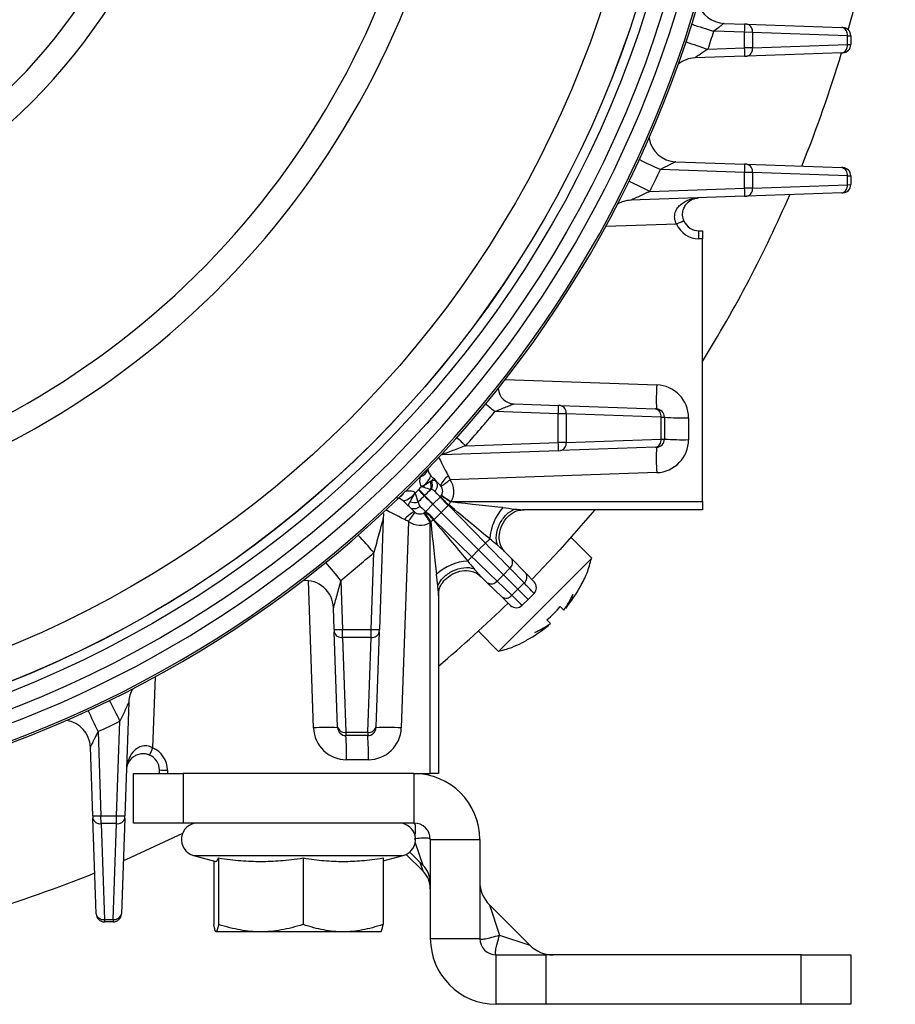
# Model space of a CAD drawing. Header units: millimetres. Extents: x -1087 to -132, y -334 to 655.
# Tile 33 of 63: x -556 to -503, y 27 to 86. Entities that reach past the tile are written whole.
import ezdxf

# ---------------------------------------------------------------- set-up
doc = ezdxf.new("R2010")
doc.units = ezdxf.units.MM

msp = doc.modelspace()

# ---------------------------------------------------------------- linework, layer by layer
at = {"color": 7, "linetype": 'Continuous', "lineweight": 25}
for p, q in [((-513.179, 86.241), (-511.937, 86.197)), ((-511.801, 86.193), (-511.937, 86.197)), ((-511.801, 86.193), (-506.042, 85.992)), ((-511.941, 85.698), (-513.809, 85.763)), ((-511.941, 84.748), (-511.941, 85.698)), ((-511.465, 85.693), (-511.941, 85.698)), ((-511.465, 85.693), (-511.465, 84.752)), ((-505.706, 85.492), (-511.465, 85.693)), ((-505.983, 85.99), (-506.042, 85.992)), ((-505.706, 84.954), (-505.706, 85.492)), ((-505.706, 85.492), (-505.501, 85.49)), ((-505.501, 85.49), (-505.501, 84.956)), ((-511.465, 84.752), (-505.706, 84.954)), ((-505.706, 84.954), (-505.501, 84.956)), ((-511.937, 84.248), (-514.959, 84.142)), ((-514.162, 84.67), (-511.941, 84.748)), ((-511.465, 84.752), (-511.941, 84.748)), ((-511.937, 84.248), (-511.801, 84.253)), ((-506.042, 84.454), (-511.801, 84.253)), ((-506.042, 84.454), (-505.983, 84.456)), ((-516.107, 77.843), (-511.937, 77.697)), ((-511.801, 77.693), (-511.937, 77.697)), ((-511.801, 77.693), (-506.042, 77.492)), ((-511.941, 77.198), (-517.049, 77.376)), ((-511.941, 76.248), (-511.941, 77.198)), ((-511.465, 77.193), (-511.941, 77.198)), ((-511.465, 77.193), (-511.465, 76.252)), ((-505.706, 76.992), (-511.465, 77.193)), ((-505.983, 77.49), (-506.042, 77.492)), ((-505.706, 76.454), (-505.706, 76.992)), ((-505.706, 76.992), (-505.501, 76.99)), ((-505.501, 76.99), (-505.501, 76.456)), ((-517.68, 76.047), (-511.941, 76.248)), ((-511.465, 76.252), (-511.941, 76.248)), ((-506.042, 75.954), (-511.801, 75.753)), ((-511.465, 76.252), (-505.706, 76.454)), ((-506.042, 75.954), (-505.983, 75.956)), ((-505.706, 76.454), (-505.501, 76.456)), ((-511.937, 75.748), (-518.838, 75.507)), ((-511.937, 75.748), (-511.801, 75.753)), ((-516.063, 74.065), (-520.365, 73.915)), ((-514.718, 73.651), (-514.501, 73.647)), ((-514.501, 73.647), (-514.501, 73.16)), ((-514.501, 73.16), (-514.714, 73.164)), ((-514.501, 57.236), (-514.501, 73.16)), ((-526.459, 64.626), (-517.27, 64.305)), ((-525.921, 63.147), (-523.237, 63.053)), ((-523.101, 63.048), (-523.237, 63.053)), ((-523.101, 63.048), (-517.342, 62.847)), ((-517.283, 62.845), (-517.342, 62.847)), ((-523.241, 62.553), (-527.081, 62.687)), ((-523.241, 60.814), (-523.241, 62.553)), ((-522.765, 62.548), (-523.241, 62.553)), ((-522.765, 62.548), (-522.765, 60.819)), ((-517.006, 62.347), (-522.765, 62.548)), ((-517.006, 61.02), (-517.006, 62.347)), ((-517.006, 62.347), (-516.801, 62.345)), ((-516.801, 62.345), (-516.801, 61.022)), ((-515.34, 62.306), (-515.34, 60.982)), ((-522.765, 60.819), (-517.006, 61.02)), ((-517.006, 61.02), (-516.801, 61.022)), ((-528.856, 60.618), (-523.241, 60.814)), ((-522.765, 60.819), (-523.241, 60.814)), ((-517.342, 60.52), (-523.101, 60.319)), ((-517.342, 60.52), (-517.283, 60.522)), ((-523.237, 60.314), (-530.29, 60.068)), ((-523.237, 60.314), (-523.101, 60.319)), ((-530.795, 58.618), (-530.673, 58.492)), ((-517.27, 58.984), (-529.801, 58.546)), ((-530.673, 58.492), (-530.393, 58.205)), ((-531.364, 57.569), (-531.371, 57.562)), ((-530.398, 57.503), (-530.84, 57.062)), ((-531.983, 56.615), (-532.274, 56.898)), ((-530.84, 57.062), (-531.281, 56.62)), ((-530.345, 56.567), (-530.84, 57.062)), ((-529.922, 56.99), (-530.345, 56.567)), ((-527.66, 54.701), (-529.903, 57.009)), ((-529.732, 57.236), (-514.501, 57.236)), ((-514.501, 57.236), (-514.501, 56.723)), ((-533.856, 56.226), (-534.092, 49.459)), ((-530.345, 56.567), (-530.768, 56.144)), ((-530.345, 56.567), (-528.07, 54.291)), ((-514.501, 56.723), (-525.413, 56.723)), ((-525.413, 56.723), (-525.404, 56.723)), ((-532.324, 56.023), (-532.762, 43.492)), ((-531.014, 40.723), (-531.014, 55.954)), ((-530.787, 56.125), (-528.479, 53.882)), ((-521.201, 53.787), (-522.467, 55.053)), ((-528.07, 54.291), (-527.66, 54.701)), ((-534.592, 49.463), (-534.429, 54.133)), ((-528.479, 53.882), (-528.07, 54.291)), ((-526.57, 52.791), (-528.07, 54.291)), ((-526.48, 54.177), (-526.082, 53.768)), ((-526.082, 53.768), (-525.216, 52.877)), ((-524.03, 50.959), (-521.201, 53.787)), ((-526.182, 53.179), (-526.57, 52.791)), ((-525.316, 52.288), (-526.182, 53.179)), ((-527.546, 52.304), (-527.956, 52.702)), ((-526.57, 52.791), (-526.957, 52.404)), ((-526.57, 52.791), (-525.691, 51.913)), ((-525.216, 52.877), (-524.706, 52.352)), ((-538.083, 43.492), (-538.395, 52.419)), ((-536.435, 52.442), (-536.331, 49.463)), ((-526.655, 51.438), (-527.546, 52.304)), ((-526.957, 52.404), (-526.066, 51.538)), ((-525.691, 51.913), (-525.316, 52.288)), ((-530.501, 51.635), (-530.501, 40.723)), ((-530.501, 51.626), (-530.501, 51.635)), ((-526.13, 50.928), (-526.655, 51.438)), ((-526.066, 51.538), (-525.691, 51.913)), ((-525.691, 51.913), (-525.07, 51.291)), ((-524.711, 51.65), (-525.07, 51.291)), ((-536.831, 49.459), (-536.877, 50.788)), ((-526.858, 48.13), (-524.03, 50.959)), ((-525.07, 51.291), (-525.428, 50.933)), ((-536.831, 49.459), (-536.826, 49.323)), ((-536.625, 43.564), (-536.826, 49.323)), ((-536.331, 49.463), (-534.592, 49.463)), ((-536.327, 48.987), (-536.331, 49.463)), ((-534.597, 48.987), (-534.592, 49.463)), ((-534.097, 49.323), (-534.298, 43.564)), ((-534.097, 49.323), (-534.092, 49.459)), ((-528.089, 49.361), (-526.858, 48.13)), ((-534.597, 48.987), (-536.327, 48.987)), ((-536.327, 48.987), (-536.125, 43.228)), ((-534.798, 43.228), (-534.597, 48.987)), ((-547.693, 46.588), (-547.843, 42.285)), ((-549.285, 45.06), (-549.526, 38.159)), ((-550.026, 38.163), (-549.825, 43.902)), ((-551.154, 43.271), (-550.976, 38.163)), ((-536.625, 43.564), (-536.623, 43.505)), ((-536.125, 43.228), (-534.798, 43.228)), ((-536.125, 43.228), (-536.123, 43.023)), ((-534.8, 43.023), (-536.123, 43.023)), ((-534.798, 43.228), (-534.8, 43.023)), ((-534.3, 43.505), (-534.298, 43.564)), ((-551.476, 38.159), (-551.621, 42.329)), ((-534.761, 41.562), (-536.084, 41.562)), ((-549.001, 37.723), (-549.001, 40.723)), ((-549.001, 40.723), (-546.001, 40.723)), ((-547.425, 40.723), (-547.429, 40.94)), ((-546.942, 40.936), (-546.939, 40.723)), ((-546.001, 40.723), (-546.001, 37.723)), ((-532.001, 40.723), (-546.001, 40.723)), ((-532.001, 40.723), (-532.001, 37.723)), ((-532.001, 40.723), (-531.014, 40.723)), ((-530.501, 40.723), (-531.014, 40.723)), ((-551.476, 38.159), (-551.471, 38.023)), ((-551.268, 32.205), (-551.471, 38.023)), ((-550.976, 38.163), (-550.026, 38.163)), ((-550.971, 37.687), (-550.976, 38.163)), ((-550.031, 37.687), (-550.971, 37.687)), ((-550.971, 37.687), (-550.768, 31.869)), ((-550.234, 31.869), (-550.031, 37.687)), ((-550.031, 37.687), (-550.026, 38.163)), ((-549.531, 38.023), (-549.734, 32.205)), ((-549.531, 38.023), (-549.526, 38.159)), ((-546.001, 37.723), (-549.001, 37.723)), ((-532.001, 37.723), (-546.001, 37.723)), ((-531.44, 35.15), (-531.913, 36.568)), ((-531.001, 36.723), (-528.001, 36.723)), ((-531.001, 36.723), (-531.001, 30.723)), ((-528.001, 36.723), (-528.001, 30.723)), ((-531.44, 35.15), (-532.252, 35.962)), ((-545.36, 35.757), (-544.01, 35.395)), ((-545.36, 35.757), (-532.642, 35.757)), ((-544.135, 35.429), (-544.135, 31.569)), ((-543.855, 35.6), (-543.855, 31.569)), ((-538.721, 35.6), (-538.721, 31.569)), ((-533.867, 35.429), (-532.642, 35.757)), ((-533.867, 35.6), (-533.867, 31.569)), ((-531.44, 34.796), (-532.466, 35.822)), ((-531.44, 34.796), (-531.617, 35.327)), ((-527.415, 32.753), (-526.804, 30.92)), ((-527.415, 32.753), (-524.97, 30.308)), ((-550.768, 31.869), (-550.234, 31.869)), ((-550.768, 31.869), (-550.768, 31.723)), ((-550.234, 31.723), (-550.768, 31.723)), ((-550.234, 31.869), (-550.234, 31.723)), ((-541.288, 31.123), (-543.995, 31.123)), ((-536.294, 31.123), (-541.288, 31.123)), ((-534.007, 31.123), (-536.294, 31.123)), ((-531.001, 30.723), (-528.001, 30.723)), ((-526.804, 30.92), (-524.97, 30.308)), ((-527.001, 26.723), (-527.001, 29.723)), ((-527.001, 29.723), (-524.001, 29.723)), ((-524.001, 29.723), (-524.001, 26.723)), ((-508.501, 29.723), (-524.001, 29.723)), ((-508.501, 26.723), (-508.501, 29.723)), ((-508.501, 29.723), (-505.501, 29.723)), ((-505.501, 29.723), (-505.501, 26.723)), ((-524.001, 26.723), (-527.001, 26.723)), ((-508.501, 26.723), (-524.001, 26.723)), ((-505.501, 26.723), (-508.501, 26.723))]:
    msp.add_line(p, q, dxfattribs=at)
at = {"color": 7, "linetype": 'Continuous', "lineweight": 25, "flags": 128}
for points in [[(-521.026, 56.723), (-523.149, 54.301), (-524.804, 52.546)], [(-527.66, 54.701), (-527.622, 54.737), (-527.585, 54.774), (-527.549, 54.809), (-527.514, 54.842), (-527.481, 54.874), (-527.451, 54.904), (-527.422, 54.932), (-527.397, 54.957)], [(-528.479, 53.882), (-528.516, 53.844), (-528.552, 53.807), (-528.587, 53.771), (-528.621, 53.736), (-528.653, 53.703), (-528.682, 53.672), (-528.71, 53.644), (-528.735, 53.618)], [(-546.032, 37.086), (-549.429, 35.506), (-549.622, 35.422)]]:
    msp.add_lwpolyline(points, dxfattribs=at)
at = {"color": 7, "linetype": 'Continuous', "lineweight": 25}
for radius in [66.577, 65.581, 65.008, 65.004, 63.004]:
    msp.add_circle((-580.497, 106.723), radius, dxfattribs=at)
for centre, radius, start, end in [((-580.501, 106.723), 77.7, 344.41878, 7.11458), ((-580.497, 106.723), 51.777, 281.9803, 347.28777), ((-580.497, 106.723), 50.233, 283.96245, 347.11657), ((-580.497, 106.723), 35.767, 290.25063, 339.90368), ((-580.497, 106.723), 67.378, 280.61809, 349.37568), ((-580.497, 106.723), 68.378, 280.61809, 349.37568), ((-580.497, 106.723), 68.5, 280.78379, 349.20998), ((-580.497, 106.723), 34.223, 290.13683, 337.79151), ((-513.12, 87.94), 1.7, 195.76802, 268), ((-477.678, 201.327), 121.081, 251.97389, 252.63817), ((-516.716, 85.989), 4.784, 356.50596, 2.49393), ((-511.901, 85.762), 0.442, 351.00574, 76.84516), ((-580.545, 106.723), 69.95, 341.62333, 342.56411), ((-506.143, 85.561), 0.442, 351.00574, 76.84516), ((-506.001, 85.49), 0.5, 0, 88), ((-478.027, 193.942), 115.091, 251.00234, 251.7013), ((-506.143, 84.884), 0.442, 283.15484, 8.99426), ((-506.001, 84.956), 0.5, 272, 0), ((-516.716, 84.456), 4.784, 357.50607, 3.49404), ((-511.901, 84.683), 0.442, 283.15484, 8.99426), ((-580.501, 106.723), 77.7, 337.9688, 343.34493), ((-514.9, 82.443), 1.7, 92, 128.35045), ((-516.048, 79.542), 1.7, 188.46774, 268), ((-480.879, 156.013), 86.557, 244.3684, 245.29912), ((-516.716, 77.489), 4.784, 356.50596, 2.49393), ((-511.901, 77.262), 0.442, 351.00574, 76.84516), ((-580.545, 106.723), 69.95, 333.98961, 335.19467), ((-506.143, 77.061), 0.442, 351.00574, 76.84516), ((-506.001, 76.99), 0.5, 0, 88), ((-481.502, 150.55), 82.822, 243.12593, 244.09893), ((-516.716, 75.956), 4.784, 357.50607, 3.49404), ((-511.901, 76.183), 0.442, 283.15484, 8.99426), ((-506.143, 76.384), 0.442, 283.15484, 8.99426), ((-506.001, 76.456), 0.5, 272, 0), ((-518.779, 73.808), 1.7, 92, 120.60368), ((-580.501, 106.723), 77.7, 328.14873, 336.58329), ((-512.442, 66.044), 8.8, 111.15463, 114.29844), ((-514.701, 74.651), 1, 203.53051, 269), ((-514.688, 74.664), 1.5, 203.53051, 269), ((-519.407, 73.366), 4.697, 357.54258, 3.48419), ((-525.886, 64.146), 1, 183.46408, 268), ((-502.954, 63.446), 14.342, 176.56916, 182.40382), ((-517.34, 62.306), 2, 0, 88), ((-501.703, 93.578), 39.978, 229.55355, 230.59511), ((-528.016, 62.845), 4.784, 356.50596, 2.49393), ((-523.201, 62.618), 0.442, 351.00574, 76.84516), ((-517.443, 62.416), 0.442, 351.00574, 76.84516), ((-517.301, 62.345), 0.5, 0, 88), ((-580.527, 106.723), 69.25, 318.25817, 320.5139), ((-515.699, 76.154), 13.853, 265.43688, 271.48357), ((-503.466, 89.158), 38.199, 227.25264, 228.34387), ((-517.443, 60.951), 0.442, 283.15484, 8.99426), ((-517.301, 61.022), 0.5, 272, 0), ((-517.34, 60.982), 2, 272, 0), ((-515.699, 74.831), 13.853, 265.43688, 271.48357), ((-528.016, 60.522), 4.784, 357.50607, 3.49404), ((-523.201, 60.749), 0.442, 283.15484, 8.99426), ((-502.946, 59.875), 14.352, 177.41494, 183.55965), ((-531.738, 59.3), 0.584, 284.33927, 350.23828), ((-532.16, 59.226), 1.268, 307.69734, 340.13454), ((-500.223, 26.922), 44.038, 133.965, 134.20849), ((-528.91, 57.477), 1.652, 127.39693, 153.86953), ((-533.284, 58.065), 1.906, 0.59214, 4.75733), ((-531.712, 58.18), 0.766, 342.664, 20.9858), ((-531.586, 58.223), 0.708, 337.21036, 22.00409), ((-531.032, 58.202), 0.462, 311.2548, 38.96616), ((-530.752, 57.856), 0.5, 315, 44.17632), ((-547.176, 82.045), 29.224, 305.15613, 306.47838), ((-530.77, 57.838), 1.2, 329.8718, 36.15575), ((-533.174, 58.091), 0.667, 298.91195, 329.52469), ((-532.939, 58.469), 1.241, 283.52919, 325.14308), ((-531.805, 58.063), 0.661, 311.76952, 313.85705), ((-531.822, 58.044), 0.66, 313.95039, 316.04961), ((-526.689, 60.47), 4.75, 218.65123, 227.10855), ((-526.752, 60.558), 4.746, 219.94754, 228.4051), ((-528.893, 58.483), 1.753, 212.71602, 235.63662), ((-534.218, 51.146), 7.502, 53.80029, 58.89702), ((-527.448, 61.515), 4.85, 233.7017, 241.90431), ((-531.984, 57.258), 0.462, 231.11383, 318.80224), ((-531.958, 57.934), 0.766, 249.0142, 287.336), ((-530.77, 57.838), 1.2, 315, 316.29767), ((-524.263, 54.754), 3.14, 137.92803, 176.29477), ((-531.255, 55.132), 1.652, 116.13047, 142.60307), ((-555.823, 73.397), 29.224, 323.52162, 324.84387), ((-531.635, 56.974), 0.5, 225.82368, 315), ((-535.293, 53.67), 4.85, 28.09569, 36.2983), ((-524.924, 60.439), 7.502, 211.10298, 216.19971), ((-532.261, 55.115), 1.753, 34.36338, 57.28398), ((-534.336, 52.974), 4.746, 41.5949, 50.05246), ((-534.248, 52.911), 4.75, 42.89145, 51.34877), ((-531.616, 56.992), 1.2, 233.84425, 300.1282), ((-531.616, 56.992), 1.2, 313.70233, 315), ((-576.135, 17.842), 55.285, 41.0282, 42.49362), ((-580.501, 106.767), 69.95, 309.04698, 311.19631), ((-526.451, 53.527), 0.44, 307.69273, 33.16548), ((-581.398, 16.179), 57.764, 38.8867, 40.28826), ((-528.532, 50.485), 3.14, 93.70523, 132.07197), ((-525.585, 52.636), 0.44, 307.69273, 33.16548), ((-538.576, 50.729), 1.7, 2, 95.56564), ((-527.306, 52.673), 0.44, 236.83452, 322.30727), ((-525.065, 52.003), 0.5, 315, 44.17632), ((-526.414, 51.807), 0.44, 236.83452, 322.30727), ((-580.501, 106.723), 77.7, 310.05335, 314.2554), ((-525.781, 51.287), 0.5, 225.82368, 315), ((-536.623, 54.238), 4.784, 267.50607, 273.49404), ((-536.396, 49.423), 0.442, 193.15484, 278.99426), ((-534.528, 49.423), 0.442, 261.00574, 346.84516), ((-534.3, 54.238), 4.784, 266.50596, 272.49393), ((-547.586, 45.001), 1.7, 149.29018, 178), ((-624.208, 7.783), 82.688, 25.90054, 26.87635), ((-629.657, 7.163), 86.409, 24.70035, 25.63392), ((-553.32, 42.27), 1.7, 2, 81.65986), ((-580.501, 106.767), 69.95, 294.80533, 296.01039), ((-537.225, 29.176), 14.342, 87.59618, 93.43084), ((-536.084, 43.562), 2, 182, 270), ((-536.195, 43.664), 0.442, 193.15484, 278.99426), ((-536.123, 43.523), 0.5, 182, 270), ((-549.932, 41.921), 13.853, 358.51643, 4.56312), ((-534.8, 43.523), 0.5, 270, 358), ((-548.609, 41.921), 13.853, 358.51643, 4.56312), ((-534.729, 43.664), 0.442, 261.00574, 346.84516), ((-534.761, 43.562), 2, 270, 358), ((-533.653, 29.168), 14.352, 86.44035, 92.58506), ((-539.822, 38.664), 8.8, 155.70156, 158.84537), ((-548.429, 40.923), 1, 1, 66.46949), ((-548.442, 40.91), 1.5, 1, 66.46949), ((-547.144, 45.628), 4.697, 266.51581, 272.45742), ((-532.001, 36.723), 4, 0, 90), ((-551.267, 42.938), 4.784, 267.50607, 273.49404), ((-551.04, 38.123), 0.442, 193.15484, 278.99426), ((-549.961, 38.123), 0.442, 261.00574, 346.84516), ((-549.734, 42.938), 4.784, 266.50596, 272.49393), ((-545.101, 36.723), 1, 90, 255), ((-532.901, 36.723), 1, 285, 90), ((-532.001, 36.723), 1, 0, 90), ((-580.501, 106.723), 77.7, 286.65507, 292.0312), ((-532.501, 34.089), 1.5, 0, 45), ((-532.501, 33.736), 1.5, 0, 45), ((-526.001, 34.167), 2, 180, 225), ((-550.837, 32.306), 0.442, 193.15484, 278.99426), ((-550.768, 32.223), 0.5, 182, 270), ((-550.165, 32.306), 0.442, 261.00574, 346.84516), ((-550.234, 32.223), 0.5, 270, 358), ((-527.001, 30.723), 4, 180, 270), ((-527.001, 30.723), 1, 180, 270), ((-523.556, 31.723), 2, 225, 270)]:
    msp.add_arc(centre, radius, start, end, dxfattribs=at)
for centre, major_axis, ratio, start_param, end_param in [((-529.786, 58.585), (-0.777, 1.474), 0.010246, 0.451888, 1.425679), ((-532.961, 59.183), (2.121, -2.121), 0.00617, 5.571074, 6.283185), ((-532.961, 59.183), (2.121, -2.121), 0.00617, 0, 0.712111), ((-532.494, 59.65), (-2.096, 2.147), 0.006169, 3.141667, 3.715647), ((-533.428, 58.716), (2.147, -2.096), 0.006169, 5.705272, 6.283111), ((-530.752, 57.856), (-0.837, 0.861), 0.416537, 3.178617, 3.244352), ((-530.136, 57.223), (3.654, -3.044), 0.003876, 0.726454, 1.504708), ((-530.136, 57.223), (4.728, -0.5), 0.003027, 0.724359, 1.497174), ((-532.363, 56.008), (1.474, -0.777), 0.010246, 1.715914, 2.68997), ((-531.001, 56.358), (-0.5, 4.728), 0.003027, 1.644418, 2.417234), ((-531.635, 56.974), (0.861, -0.837), 0.416537, 6.180426, 6.246161), ((-531.001, 56.358), (-3.044, 3.654), 0.003876, 1.636885, 2.415139), ((-527.673, 54.688), (-2.096, 2.147), 0.006169, 3.927065, 4.712463), ((-528.466, 53.895), (2.147, -2.096), 0.006169, 4.712315, 5.497713), ((-526.807, 53.796), (-2.096, 2.147), 0.006169, 3.141667, 3.927065), ((-527.575, 53.029), (2.147, -2.096), 0.006169, 5.497713, 6.283111)]:
    msp.add_ellipse(centre, major_axis=major_axis, ratio=ratio, start_param=start_param, end_param=end_param, dxfattribs=at)
for points, knots in [([(-513.179, 86.241), (-513.187, 86.241), (-513.218, 86.22), (-513.306, 86.155), (-513.36, 86.112), (-513.539, 85.973), (-513.673, 85.868), (-513.809, 85.763)], [0, 0, 0, 0, 0.25, 0.25, 0.5, 0.5, 1, 1, 1, 1]), ([(-514.162, 84.67), (-514.325, 84.562), (-514.49, 84.456), (-514.721, 84.306), (-514.796, 84.257), (-514.889, 84.196), (-514.917, 84.177), (-514.954, 84.15), (-514.963, 84.142), (-514.959, 84.142)], [0, 0, 0, 0, 0.5, 0.5, 0.75, 0.75, 0.875, 0.875, 1, 1, 1, 1]), ([(-516.107, 77.843), (-516.112, 77.843), (-516.131, 77.835), (-516.183, 77.811), (-516.217, 77.794), (-516.327, 77.74), (-516.411, 77.697), (-516.673, 77.564), (-516.861, 77.47), (-517.049, 77.376)], [0, 0, 0, 0, 0.125, 0.125, 0.25, 0.25, 0.5, 0.5, 1, 1, 1, 1]), ([(-517.68, 76.047), (-517.901, 75.944), (-518.123, 75.841), (-518.445, 75.693), (-518.551, 75.645), (-518.698, 75.577), (-518.744, 75.555), (-518.818, 75.52), (-518.843, 75.507), (-518.838, 75.507)], [0, 0, 0, 0, 0.5, 0.5, 0.75, 0.75, 0.875, 0.875, 1, 1, 1, 1]), ([(-516.063, 74.065), (-516.094, 74.119), (-516.119, 74.175), (-516.158, 74.292), (-516.171, 74.353), (-516.191, 74.533), (-516.178, 74.651), (-516.112, 74.866), (-516.061, 74.963), (-515.94, 75.132), (-515.87, 75.205), (-515.64, 75.398), (-515.469, 75.487), (-515.11, 75.611), (-514.924, 75.644), (-514.736, 75.65)], [0, 0, 0, 0, 0.0625, 0.0625, 0.125, 0.125, 0.25, 0.25, 0.375, 0.375, 0.5, 0.5, 0.75, 0.75, 1, 1, 1, 1]), ([(-515.618, 74.252), (-515.642, 74.307), (-515.661, 74.364), (-515.688, 74.48), (-515.696, 74.539), (-515.706, 74.709), (-515.692, 74.814), (-515.643, 75), (-515.607, 75.083), (-515.524, 75.225), (-515.477, 75.285), (-515.325, 75.445), (-515.214, 75.519), (-514.979, 75.62), (-514.858, 75.646), (-514.736, 75.65)], [0, 0, 0, 0, 0.0625, 0.0625, 0.125, 0.125, 0.25, 0.25, 0.375, 0.375, 0.5, 0.5, 0.75, 0.75, 1, 1, 1, 1]), ([(-525.921, 63.147), (-525.924, 63.147), (-525.952, 63.136), (-526.025, 63.108), (-526.069, 63.09), (-526.21, 63.034), (-526.315, 62.992), (-526.634, 62.864), (-526.858, 62.775), (-527.081, 62.687)], [0, 0, 0, 0, 0.125, 0.125, 0.25, 0.25, 0.5, 0.5, 1, 1, 1, 1]), ([(-528.856, 60.618), (-529.12, 60.515), (-529.385, 60.414), (-529.774, 60.266), (-529.903, 60.217), (-530.085, 60.148), (-530.145, 60.125), (-530.222, 60.096), (-530.246, 60.086), (-530.281, 60.072), (-530.292, 60.068), (-530.29, 60.068)], [0, 0, 0, 0, 0.5, 0.5, 0.75, 0.75, 0.875, 0.875, 0.9375, 0.9375, 1, 1, 1, 1]), ([(-531.163, 59.229), (-531.158, 59.168), (-531.146, 59.103), (-531.104, 58.994), (-531.086, 58.956), (-531.037, 58.878), (-531.006, 58.836), (-530.967, 58.795)], [0, 0, 0, 0, 0.5, 0.5, 0.75, 0.75, 1, 1, 1, 1]), ([(-531.528, 58.136), (-531.595, 58.223), (-531.623, 58.33), (-531.633, 58.536), (-531.618, 58.636), (-531.593, 58.734)], [0, 0, 0, 0, 0.5, 0.5, 1, 1, 1, 1]), ([(-531.384, 58.223), (-531.404, 58.209), (-531.424, 58.196), (-531.445, 58.184), (-531.457, 58.177), (-531.469, 58.17), (-531.481, 58.163), (-531.487, 58.159), (-531.494, 58.155), (-531.501, 58.151), (-531.505, 58.149), (-531.509, 58.146), (-531.513, 58.144), (-531.515, 58.143), (-531.517, 58.142), (-531.52, 58.141), (-531.52, 58.14), (-531.521, 58.14), (-531.522, 58.139), (-531.522, 58.139), (-531.523, 58.139), (-531.523, 58.139), (-531.525, 58.138), (-531.526, 58.137), (-531.528, 58.136)], [0, 0, 0, 0, 0.0000737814, 0.0000737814, 0.0000737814, 0.000115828, 0.000115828, 0.000115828, 0.0001396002, 0.0001396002, 0.0001396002, 0.0001530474, 0.0001530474, 0.0001530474, 0.0001606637, 0.0001606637, 0.0001606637, 0.0001635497, 0.0001635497, 0.0001635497, 0.0001645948, 0.0001645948, 0.0001645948, 0.0001706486, 0.0001706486, 0.0001706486, 0.0001706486]), ([(-531.378, 58.084), (-531.401, 58.092), (-531.424, 58.099), (-531.447, 58.107), (-531.459, 58.112), (-531.471, 58.116), (-531.484, 58.12), (-531.491, 58.123), (-531.497, 58.125), (-531.504, 58.127), (-531.508, 58.129), (-531.512, 58.13), (-531.515, 58.131), (-531.517, 58.132), (-531.52, 58.133), (-531.522, 58.134), (-531.522, 58.134), (-531.523, 58.134), (-531.523, 58.134), (-531.525, 58.135), (-531.526, 58.135), (-531.528, 58.136)], [0, 0, 0, 0, 0.0000757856, 0.0000757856, 0.0000757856, 0.0001164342, 0.0001164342, 0.0001164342, 0.0001384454, 0.0001384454, 0.0001384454, 0.0001503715, 0.0001503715, 0.0001503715, 0.0001575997, 0.0001575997, 0.0001575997, 0.0001587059, 0.0001587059, 0.0001587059, 0.0001644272, 0.0001644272, 0.0001644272, 0.0001644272]), ([(-530.929, 58.488), (-530.866, 58.51), (-530.813, 58.521), (-530.725, 58.523), (-530.692, 58.513), (-530.673, 58.492)], [0, 0, 0, 0, 0.5, 0.5, 1, 1, 1, 1]), ([(-532.649, 57.262), (-532.73, 57.341), (-532.807, 57.382), (-532.945, 57.438), (-533.008, 57.451), (-533.064, 57.456)], [0, 0, 0, 0, 0.5, 0.5, 1, 1, 1, 1]), ([(-532.543, 57.854), (-532.442, 57.879), (-532.335, 57.894), (-532.12, 57.876), (-532.007, 57.841), (-531.921, 57.76)], [0, 0, 0, 0, 0.5, 0.5, 1, 1, 1, 1]), ([(-531.721, 57.943), (-531.653, 57.869), (-531.589, 57.8), (-531.469, 57.669), (-531.416, 57.611), (-531.371, 57.562)], [0, 0, 0, 0, 0.5, 0.5, 1, 1, 1, 1]), ([(-532.274, 56.898), (-532.302, 56.925), (-532.312, 56.967), (-532.299, 57.077), (-532.274, 57.143), (-532.233, 57.219)], [0, 0, 0, 0, 0.5, 0.5, 1, 1, 1, 1]), ([(-526.936, 54.58), (-526.996, 54.759), (-527.014, 54.97), (-526.966, 55.411), (-526.899, 55.641), (-526.694, 56.067), (-526.556, 56.264), (-526.24, 56.583), (-526.062, 56.704), (-525.883, 56.774)], [0, 0, 0, 0, 0.25, 0.25, 0.5, 0.5, 0.75, 0.75, 1, 1, 1, 1]), ([(-525.883, 56.774), (-525.84, 56.769), (-525.759, 56.759), (-525.65, 56.746), (-525.561, 56.736), (-525.492, 56.729), (-525.441, 56.724), (-525.421, 56.723), (-525.413, 56.723)], [0, 0, 0, 0, 0.253413, 0.470409, 0.651679, 0.798418, 0.912907, 1, 1, 1, 1]), ([(-533.856, 56.226), (-533.856, 56.231), (-533.865, 56.2), (-533.884, 56.129), (-533.895, 56.089), (-533.929, 55.963), (-533.953, 55.873), (-534.026, 55.605), (-534.075, 55.423), (-534.224, 54.871), (-534.326, 54.502), (-534.429, 54.133)], [0, 0, 0, 0, 0.0625, 0.0625, 0.125, 0.125, 0.25, 0.25, 0.5, 0.5, 1, 1, 1, 1]), ([(-526.437, 54.135), (-526.512, 54.219), (-526.651, 54.374), (-526.788, 54.706), (-526.849, 55.127), (-526.733, 55.667), (-526.45, 56.181), (-526.067, 56.524), (-525.682, 56.711), (-525.438, 56.716), (-525.306, 56.718)], [0, 0, 0, 0, 0.0970194, 0.1791657, 0.3052006, 0.4542479, 0.638675, 0.7889424, 0.8860206, 1, 1, 1, 1]), ([(-526.522, 54.218), (-526.534, 54.229), (-526.559, 54.253), (-526.607, 54.295), (-526.679, 54.359), (-526.788, 54.453), (-526.883, 54.534), (-526.936, 54.58)], [0, 0, 0, 0, 0.107945, 0.236017, 0.384926, 0.652773, 1, 1, 1, 1]), ([(-521.902, 52.083), (-521.756, 52.348), (-521.461, 52.884), (-521.306, 53.475), (-521.228, 53.773)], [0, 0, 0, 0, 0.495764, 1, 1, 1, 1]), ([(-530.552, 52.105), (-530.482, 52.284), (-530.361, 52.462), (-530.043, 52.778), (-529.846, 52.916), (-529.419, 53.121), (-529.19, 53.188), (-528.748, 53.236), (-528.537, 53.218), (-528.358, 53.158)], [0, 0, 0, 0, 0.25, 0.25, 0.5, 0.5, 0.75, 0.75, 1, 1, 1, 1]), ([(-530.496, 51.526), (-530.496, 51.638), (-530.497, 51.847), (-530.359, 52.184), (-530.105, 52.53), (-529.658, 52.857), (-529.108, 53.06), (-528.597, 53.042), (-528.198, 52.904), (-528.013, 52.745), (-527.914, 52.658)], [0, 0, 0, 0, 0.097008, 0.179688, 0.308218, 0.459166, 0.642306, 0.789819, 0.886176, 1, 1, 1, 1]), ([(-528.358, 53.158), (-528.331, 53.127), (-528.281, 53.068), (-528.212, 52.988), (-528.152, 52.919), (-528.102, 52.861), (-528.059, 52.813), (-528.025, 52.774), (-528.005, 52.753), (-527.996, 52.744)], [0, 0, 0, 0, 0.199905, 0.380062, 0.540897, 0.682843, 0.806352, 0.911896, 1, 1, 1, 1]), ([(-536.435, 52.442), (-536.515, 52.14), (-536.596, 51.838), (-536.716, 51.396), (-536.756, 51.25), (-536.812, 51.043), (-536.83, 50.975), (-536.854, 50.885), (-536.862, 50.856), (-536.873, 50.809), (-536.878, 50.791), (-536.877, 50.788)], [0, 0, 0, 0, 0.5, 0.5, 0.75, 0.75, 0.875, 0.875, 0.9375, 0.9375, 1, 1, 1, 1]), ([(-530.501, 51.635), (-530.501, 51.64), (-530.501, 51.65), (-530.503, 51.677), (-530.507, 51.711), (-530.511, 51.755), (-530.517, 51.807), (-530.524, 51.869), (-530.532, 51.939), (-530.541, 52.019), (-530.548, 52.075), (-530.552, 52.105)], [0, 0, 0, 0, 0.055544, 0.122129, 0.201845, 0.295911, 0.405067, 0.529783, 0.670375, 0.827061, 1, 1, 1, 1]), ([(-526.816, 48.168), (-526.671, 48.2), (-526.085, 48.329), (-525.549, 48.605), (-525.145, 48.813)], [0, 0, 0, 0, 0.2478704, 1, 1, 1, 1]), ([(-549.285, 45.06), (-549.285, 45.065), (-549.299, 45.039), (-549.334, 44.965), (-549.356, 44.918), (-549.423, 44.772), (-549.472, 44.665), (-549.619, 44.345), (-549.722, 44.123), (-549.825, 43.902)], [0, 0, 0, 0, 0.125, 0.125, 0.25, 0.25, 0.5, 0.5, 1, 1, 1, 1]), ([(-551.154, 43.271), (-551.248, 43.083), (-551.342, 42.895), (-551.476, 42.632), (-551.519, 42.548), (-551.573, 42.439), (-551.589, 42.406), (-551.614, 42.353), (-551.621, 42.334), (-551.621, 42.329)], [0, 0, 0, 0, 0.5, 0.5, 0.75, 0.75, 0.875, 0.875, 1, 1, 1, 1]), ([(-547.843, 42.285), (-547.897, 42.316), (-547.954, 42.341), (-548.07, 42.38), (-548.131, 42.393), (-548.311, 42.413), (-548.43, 42.399), (-548.644, 42.334), (-548.741, 42.283), (-548.911, 42.162), (-548.984, 42.092), (-549.176, 41.862), (-549.265, 41.691), (-549.389, 41.332), (-549.422, 41.145), (-549.428, 40.958)], [0, 0, 0, 0, 0.0625, 0.0625, 0.125, 0.125, 0.25, 0.25, 0.375, 0.375, 0.5, 0.5, 0.75, 0.75, 1, 1, 1, 1]), ([(-548.03, 41.84), (-548.086, 41.864), (-548.143, 41.883), (-548.258, 41.91), (-548.318, 41.918), (-548.487, 41.927), (-548.593, 41.914), (-548.779, 41.865), (-548.861, 41.828), (-549.003, 41.746), (-549.064, 41.699), (-549.224, 41.547), (-549.297, 41.436), (-549.398, 41.201), (-549.424, 41.08), (-549.428, 40.958)], [0, 0, 0, 0, 0.0625, 0.0625, 0.125, 0.125, 0.25, 0.25, 0.375, 0.375, 0.5, 0.5, 0.75, 0.75, 1, 1, 1, 1]), ([(-532.001, 37.723), (-531.975, 37.707), (-531.925, 37.676), (-531.907, 37.456), (-531.917, 37.217), (-531.934, 37.037), (-531.943, 36.966), (-531.946, 36.944)], [0, 0, 0, 0, 0.303193, 0.580992, 0.84541, 0.951223, 1, 1, 1, 1]), ([(-531.001, 36.723), (-531.001, 36.752), (-531.025, 36.773), (-531.118, 36.802), (-531.185, 36.81), (-531.359, 36.813), (-531.463, 36.809), (-531.701, 36.788), (-531.835, 36.772), (-531.974, 36.75)], [0, 0, 0, 0, 0.25, 0.25, 0.5, 0.5, 0.75, 0.75, 1, 1, 1, 1]), ([(-544.007, 35.408), (-543.998, 35.402), (-543.969, 35.383), (-543.918, 35.447), (-543.877, 35.547), (-543.855, 35.6)], [0, 0, 0, 0, 0.179755, 0.566799, 1, 1, 1, 1]), ([(-543.855, 35.6), (-543.361, 35.526), (-542.921, 35.475), (-542.082, 35.408), (-541.685, 35.393), (-540.891, 35.393), (-540.494, 35.408), (-539.656, 35.475), (-539.215, 35.526), (-538.721, 35.6)], [0, 0, 0, 0, 0.25, 0.25, 0.5, 0.5, 0.75, 0.75, 1, 1, 1, 1]), ([(-538.721, 35.6), (-538.254, 35.526), (-537.838, 35.475), (-537.045, 35.408), (-536.67, 35.393), (-535.919, 35.393), (-535.544, 35.408), (-534.751, 35.475), (-534.334, 35.526), (-533.867, 35.6)], [0, 0, 0, 0, 0.25, 0.25, 0.5, 0.5, 0.75, 0.75, 1, 1, 1, 1]), ([(-543.995, 31.123), (-544.017, 31.123), (-544.039, 31.159), (-544.085, 31.305), (-544.109, 31.415), (-544.135, 31.569)], [0, 0, 0, 0, 0.5, 0.5, 1, 1, 1, 1]), ([(-543.855, 31.569), (-543.881, 31.415), (-543.905, 31.305), (-543.951, 31.159), (-543.973, 31.123), (-543.995, 31.123)], [0, 0, 0, 0, 0.5, 0.5, 1, 1, 1, 1]), ([(-541.288, 31.123), (-541.701, 31.123), (-542.105, 31.159), (-542.945, 31.305), (-543.379, 31.415), (-543.855, 31.569)], [0, 0, 0, 0, 0.5, 0.5, 1, 1, 1, 1]), ([(-538.721, 31.569), (-539.197, 31.415), (-539.632, 31.305), (-540.472, 31.159), (-540.876, 31.123), (-541.288, 31.123)], [0, 0, 0, 0, 0.5, 0.5, 1, 1, 1, 1]), ([(-536.294, 31.123), (-536.684, 31.123), (-537.067, 31.159), (-537.861, 31.305), (-538.271, 31.415), (-538.721, 31.569)], [0, 0, 0, 0, 0.5, 0.5, 1, 1, 1, 1]), ([(-533.867, 31.569), (-534.317, 31.415), (-534.728, 31.305), (-535.522, 31.159), (-535.904, 31.123), (-536.294, 31.123)], [0, 0, 0, 0, 0.5, 0.5, 1, 1, 1, 1]), ([(-534.007, 31.123), (-533.984, 31.123), (-533.962, 31.159), (-533.917, 31.305), (-533.893, 31.415), (-533.867, 31.569)], [0, 0, 0, 0, 0.5, 0.5, 1, 1, 1, 1]), ([(-528.001, 30.723), (-528.001, 30.693), (-527.97, 30.679), (-527.851, 30.674), (-527.766, 30.684), (-527.551, 30.723), (-527.422, 30.752), (-527.135, 30.825), (-526.972, 30.869), (-526.804, 30.92)], [0, 0, 0, 0, 0.25, 0.25, 0.5, 0.5, 0.75, 0.75, 1, 1, 1, 1]), ([(-527.001, 29.723), (-527.031, 29.723), (-527.045, 29.754), (-527.049, 29.872), (-527.039, 29.958), (-527, 30.173), (-526.971, 30.301), (-526.899, 30.589), (-526.854, 30.751), (-526.804, 30.92)], [0, 0, 0, 0, 0.25, 0.25, 0.5, 0.5, 0.75, 0.75, 1, 1, 1, 1])]:
    msp.add_open_spline(points, degree=3, knots=knots, dxfattribs=at)
for points in [[(-530.967, 58.795), (-530.91, 58.737), (-530.853, 58.678), (-530.795, 58.618)], [(-529.913, 58.79), (-529.872, 58.711), (-529.835, 58.63), (-529.801, 58.546)], [(-531.722, 57.944), (-531.714, 57.951), (-531.706, 57.959), (-531.698, 57.966)], [(-531.698, 57.966), (-531.641, 58.023), (-531.585, 58.079), (-531.528, 58.136)], [(-531.347, 57.586), (-531.436, 57.687), (-531.561, 57.822), (-531.698, 57.966)], [(-531.365, 57.57), (-531.448, 57.675), (-531.567, 57.817), (-531.698, 57.966)], [(-531.384, 58.223), (-531.239, 58.312), (-531.107, 58.394), (-530.997, 58.455)], [(-530.981, 57.952), (-531.09, 57.99), (-531.226, 58.035), (-531.378, 58.084)], [(-530.981, 57.952), (-531.103, 57.83), (-531.225, 57.708), (-531.347, 57.586)], [(-530.997, 58.455), (-530.974, 58.467), (-530.951, 58.479), (-530.929, 58.488)], [(-530.933, 57.949), (-530.948, 57.95), (-530.964, 57.952), (-530.981, 57.952)], [(-532.233, 57.219), (-532.152, 57.365), (-532.031, 57.552), (-531.913, 57.752)], [(-531.921, 57.76), (-531.918, 57.757), (-531.915, 57.754), (-531.913, 57.752)], [(-531.913, 57.752), (-531.849, 57.815), (-531.785, 57.879), (-531.721, 57.943)], [(-531.73, 57.203), (-531.78, 57.347), (-531.844, 57.545), (-531.913, 57.752)], [(-531.371, 57.562), (-531.491, 57.443), (-531.611, 57.323), (-531.73, 57.203)], [(-531.721, 57.943), (-531.721, 57.943), (-531.722, 57.943), (-531.722, 57.944)], [(-531.364, 57.569), (-531.364, 57.569), (-531.365, 57.57), (-531.365, 57.57)], [(-531.347, 57.586), (-531.347, 57.586), (-531.347, 57.586), (-531.347, 57.586)], [(-530.727, 57.854), (-530.774, 57.903), (-530.844, 57.937), (-530.933, 57.949)], [(-532.274, 56.898), (-532.4, 57.02), (-532.525, 57.142), (-532.649, 57.262)], [(-531.73, 57.203), (-531.728, 57.094), (-531.693, 57.007), (-531.637, 56.953)], [(-529.787, 57.2), (-529.818, 57.145), (-529.85, 57.09), (-529.883, 57.036)], [(-529.732, 57.236), (-529.75, 57.223), (-529.768, 57.211), (-529.787, 57.2)], [(-526.594, 56.858), (-526.354, 56.832), (-526.116, 56.802), (-525.883, 56.774)], [(-533.846, 56.512), (-533.849, 56.429), (-533.852, 56.331), (-533.856, 56.226)], [(-532.324, 56.023), (-532.408, 56.057), (-532.489, 56.094), (-532.568, 56.135)], [(-530.978, 56.009), (-530.989, 55.99), (-531.001, 55.972), (-531.014, 55.954)], [(-530.814, 56.105), (-530.868, 56.072), (-530.923, 56.04), (-530.978, 56.009)], [(-526.936, 54.58), (-527.082, 54.703), (-527.235, 54.83), (-527.397, 54.957)], [(-526.48, 54.177), (-526.493, 54.191), (-526.507, 54.205), (-526.522, 54.218)], [(-528.735, 53.618), (-528.608, 53.457), (-528.481, 53.304), (-528.358, 53.158)], [(-530.552, 52.105), (-530.581, 52.338), (-530.61, 52.576), (-530.636, 52.816)], [(-527.996, 52.744), (-527.983, 52.729), (-527.969, 52.715), (-527.956, 52.702)], [(-522.785, 50.766), (-522.446, 51.175), (-522.151, 51.613), (-521.899, 52.081)], [(-522.904, 50.646), (-522.69, 50.937), (-522.509, 51.251), (-522.361, 51.59)], [(-522.361, 51.59), (-522.47, 51.29), (-522.611, 51.016), (-522.785, 50.766)], [(-523.932, 50.048), (-523.641, 50.299), (-523.37, 50.57), (-523.119, 50.861)], [(-522.904, 50.646), (-522.939, 50.682), (-523.011, 50.753), (-523.119, 50.861)], [(-525.152, 48.828), (-524.684, 49.08), (-524.246, 49.375), (-523.837, 49.714)], [(-524.661, 49.29), (-524.322, 49.438), (-524.008, 49.619), (-523.718, 49.833)], [(-523.837, 49.714), (-524.087, 49.54), (-524.361, 49.399), (-524.661, 49.29)], [(-523.718, 49.833), (-523.753, 49.868), (-523.824, 49.94), (-523.932, 50.048)]]:
    msp.add_open_spline(points, degree=3, dxfattribs=at)

doc.saveas('drawing.dxf')
